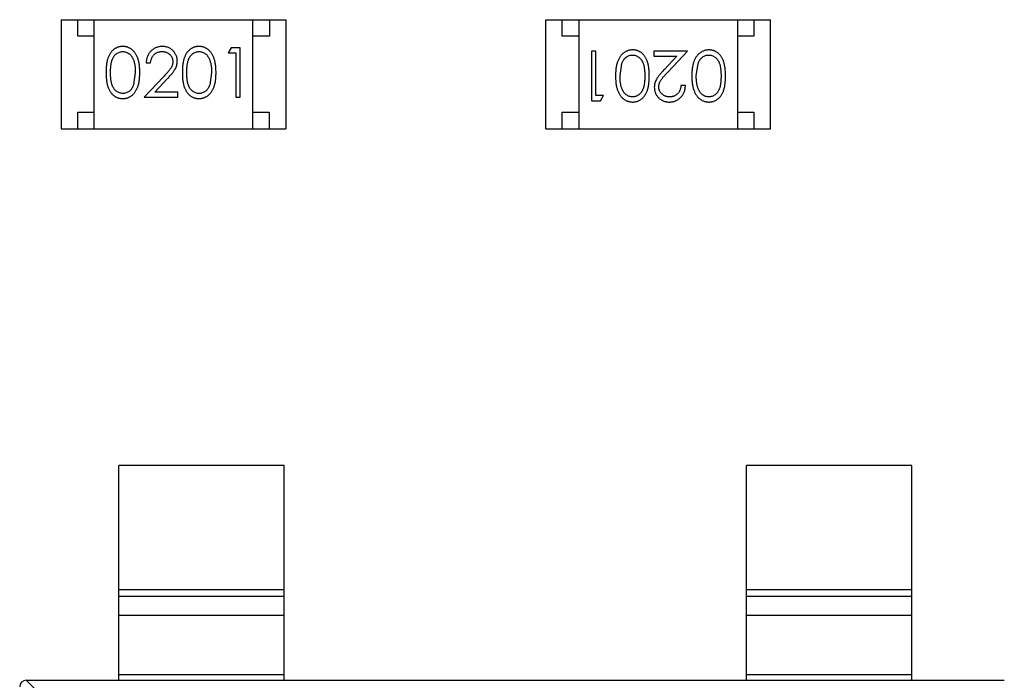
# Model space of a CAD drawing. Header units: inches. Extents: x -109 to 120, y -78 to 24.
# Tile 62 of 113: x 61.21 to 64.19, y -24.15 to -22.16. Entities that reach past the tile are written whole.
import ezdxf

# ---------------------------------------------------------------- set-up
doc = ezdxf.new("R2010")
doc.units = ezdxf.units.IN
doc.header["$LTSCALE"] = 1.21
doc.header["$MEASUREMENT"] = 0
doc.layers.add('X2_94A2_X0__-__X2_7F0E5149_X0_', color=7, linetype='CONTINUOUS')

msp = doc.modelspace()

# ---------------------------------------------------------------- linework, layer by layer
at = {"layer": 'X2_94A2_X0__-__X2_7F0E5149_X0_', "color": 6, "linetype": 'Continuous'}
for p, q in [((61.3372, -22.1558), (61.3371, -22.4858)), ((61.3372, -22.1558), (62.0172, -22.1558)), ((61.3872, -22.2058), (61.3872, -22.1558)), ((61.4371, -22.4858), (61.4372, -22.1558)), ((61.9171, -22.4858), (61.9172, -22.1558)), ((61.9672, -22.1558), (61.9672, -22.2058)), ((62.0172, -22.1558), (62.0171, -22.4858)), ((62.8038, -22.4857), (62.8038, -22.1557)), ((62.8038, -22.1557), (63.4838, -22.1558)), ((62.8538, -22.2057), (62.8538, -22.1557)), ((62.9038, -22.1557), (62.9038, -22.4857)), ((63.3838, -22.1558), (63.3838, -22.4858)), ((63.4338, -22.1558), (63.4338, -22.2058)), ((63.4838, -22.4858), (63.4838, -22.1558)), ((61.4372, -22.2058), (61.3872, -22.2058)), ((61.9672, -22.2058), (61.9172, -22.2058)), ((62.9038, -22.2057), (62.8538, -22.2057)), ((63.4338, -22.2058), (63.3838, -22.2058)), ((61.8512, -22.2406), (61.8424, -22.2559)), ((61.8424, -22.2559), (61.8655, -22.2559)), ((61.879, -22.2406), (61.8512, -22.2406)), ((61.8655, -22.2559), (61.8655, -22.3906)), ((61.8789, -22.3906), (61.879, -22.2406)), ((62.942, -22.251), (62.942, -22.401)), ((62.9555, -22.251), (62.942, -22.251)), ((62.9554, -22.3856), (62.9555, -22.251)), ((63.1304, -22.251), (63.1304, -22.2664)), ((63.2324, -22.251), (63.1304, -22.251)), ((63.1742, -22.3131), (63.2324, -22.251)), ((61.5943, -22.2867), (61.6078, -22.2867)), ((63.0285, -22.326), (63.0342, -22.2883)), ((63.1304, -22.2664), (63.2003, -22.2664)), ((63.2003, -22.2664), (63.1627, -22.3065)), ((63.2593, -22.326), (63.265, -22.2883)), ((61.5616, -22.3155), (61.556, -22.3532)), ((61.7924, -22.3156), (61.7867, -22.3533)), ((61.6467, -22.3285), (61.5886, -22.3905)), ((61.6207, -22.3752), (61.6582, -22.3351)), ((61.6905, -22.3752), (61.6207, -22.3752)), ((61.6905, -22.3905), (61.6905, -22.3752)), ((63.2266, -22.3549), (63.2131, -22.3549)), ((61.5886, -22.3905), (61.6905, -22.3905)), ((61.8655, -22.3906), (61.8789, -22.3906)), ((62.942, -22.401), (62.9697, -22.401)), ((62.9785, -22.3856), (62.9554, -22.3856)), ((62.9697, -22.401), (62.9785, -22.3856)), ((61.3871, -22.4858), (61.3871, -22.4358)), ((61.3871, -22.4358), (61.4371, -22.4358)), ((61.9171, -22.4358), (61.9671, -22.4358)), ((61.9671, -22.4358), (61.9671, -22.4858)), ((62.8538, -22.4857), (62.8538, -22.4357)), ((62.8538, -22.4357), (62.9038, -22.4357)), ((63.3838, -22.4358), (63.4338, -22.4358)), ((63.4338, -22.4358), (63.4338, -22.4858)), ((61.3371, -22.4858), (62.0171, -22.4858)), ((62.8038, -22.4857), (63.4838, -22.4858)), ((61.5116, -24.1546), (61.5117, -23.5046)), ((62.0117, -23.5047), (61.5117, -23.5046)), ((62.0116, -24.1547), (62.0117, -23.5047)), ((63.4116, -24.1548), (63.4117, -23.5048)), ((63.9117, -23.5048), (63.4117, -23.5048)), ((63.9116, -24.1548), (63.9117, -23.5048)), ((62.0116, -23.8808), (61.5116, -23.8808)), ((63.9116, -23.8809), (63.4116, -23.8809)), ((61.5116, -23.9006), (62.0116, -23.9006)), ((63.4116, -23.9007), (63.9116, -23.9007)), ((62.0116, -23.9586), (61.5116, -23.9586)), ((63.9116, -23.9588), (63.4116, -23.9587)), ((61.5116, -24.1369), (62.0116, -24.1369)), ((63.4116, -24.137), (63.9116, -24.137)), ((61.2313, -24.1546), (61.3227, -24.246)), ((61.2316, -24.1546), (64.1916, -24.1548))]:
    msp.add_line(p, q, dxfattribs=at)
msp.add_arc((61.2316, -24.1746), 0.02, 89.9964, 179.9964, dxfattribs=at)
for points, knots in [([(61.5233, -22.2367), (61.5222, -22.2367), (61.5198, -22.2367), (61.5164, -22.2372), (61.513, -22.2378), (61.5097, -22.2388), (61.5065, -22.2399), (61.5034, -22.2414), (61.5003, -22.2431), (61.4974, -22.245), (61.4946, -22.2473), (61.4919, -22.2497), (61.4895, -22.2524), (61.4871, -22.2554), (61.485, -22.2586), (61.4829, -22.262), (61.4811, -22.2657), (61.4795, -22.2697), (61.478, -22.274), (61.4767, -22.2787), (61.4756, -22.2838), (61.4747, -22.2894), (61.474, -22.2953), (61.4735, -22.3017), (61.4732, -22.3085), (61.4732, -22.3132), (61.4732, -22.3156)], [0, 0, 0, 0, 0.033742, 0.066533, 0.099153, 0.13154, 0.164087, 0.196563, 0.229707, 0.263315, 0.297504, 0.331686, 0.366482, 0.4021, 0.438958, 0.476748, 0.515985, 0.556589, 0.599519, 0.645765, 0.695487, 0.748721, 0.805687, 0.866754, 0.931405, 1, 1, 1, 1]), ([(61.4866, -22.3155), (61.4867, -22.3135), (61.4867, -22.3096), (61.4869, -22.304), (61.4873, -22.2987), (61.4878, -22.2938), (61.4884, -22.2892), (61.4892, -22.2851), (61.4901, -22.2813), (61.4912, -22.2779), (61.4925, -22.2748), (61.4938, -22.2719), (61.4953, -22.2692), (61.4969, -22.2667), (61.4987, -22.2644), (61.5006, -22.2622), (61.5026, -22.2603), (61.5055, -22.2581), (61.5092, -22.2557), (61.5139, -22.2536), (61.5188, -22.2523), (61.5221, -22.2522), (61.5238, -22.2521)], [0, 0, 0, 0, 0.073302, 0.142286, 0.206253, 0.266017, 0.321612, 0.372532, 0.419497, 0.462398, 0.502825, 0.541489, 0.579034, 0.615143, 0.650298, 0.684912, 0.718701, 0.752189, 0.817245, 0.879117, 0.939613, 1, 1, 1, 1]), ([(61.5751, -22.3156), (61.5751, -22.3133), (61.575, -22.3088), (61.5747, -22.3022), (61.5742, -22.296), (61.5735, -22.2902), (61.5725, -22.2847), (61.5713, -22.2796), (61.5699, -22.2748), (61.5683, -22.2704), (61.5665, -22.2663), (61.5646, -22.2625), (61.5625, -22.2589), (61.5603, -22.2556), (61.5578, -22.2526), (61.5553, -22.2498), (61.5525, -22.2473), (61.5497, -22.2451), (61.5467, -22.2431), (61.5436, -22.2414), (61.5404, -22.2399), (61.5372, -22.2388), (61.5338, -22.2378), (61.5304, -22.2372), (61.5269, -22.2368), (61.5245, -22.2367), (61.5233, -22.2367)], [0, 0, 0, 0, 0.065278, 0.127205, 0.186168, 0.241675, 0.294115, 0.343609, 0.390387, 0.434463, 0.476646, 0.517002, 0.555936, 0.593716, 0.630057, 0.665601, 0.700745, 0.734917, 0.768681, 0.802087, 0.834849, 0.867433, 0.900138, 0.932806, 0.966212, 1, 1, 1, 1]), ([(61.5238, -22.2521), (61.5254, -22.2522), (61.5287, -22.2523), (61.5336, -22.2536), (61.5382, -22.2557), (61.542, -22.2581), (61.5448, -22.2603), (61.5469, -22.2624), (61.5488, -22.2646), (61.5506, -22.2671), (61.5523, -22.2698), (61.5539, -22.2727), (61.5553, -22.2759), (61.5567, -22.2793), (61.5578, -22.283), (61.5589, -22.2869), (61.5597, -22.2911), (61.5604, -22.2955), (61.5609, -22.3001), (61.5614, -22.305), (61.5616, -22.3102), (61.5616, -22.3137), (61.5616, -22.3155)], [0, 0, 0, 0, 0.059689, 0.119507, 0.181075, 0.246162, 0.279894, 0.314468, 0.350403, 0.387474, 0.426147, 0.466624, 0.508745, 0.553328, 0.600058, 0.649177, 0.700552, 0.754894, 0.811825, 0.871514, 0.934319, 1, 1, 1, 1]), ([(61.6433, -22.2367), (61.6416, -22.2367), (61.6383, -22.2368), (61.6335, -22.2375), (61.6288, -22.2386), (61.6244, -22.2401), (61.6202, -22.2421), (61.6162, -22.2445), (61.6123, -22.2474), (61.6088, -22.2507), (61.6055, -22.2543), (61.6027, -22.2582), (61.6002, -22.2624), (61.5982, -22.2668), (61.5966, -22.2714), (61.5954, -22.2763), (61.5946, -22.2814), (61.5944, -22.2849), (61.5943, -22.2867)], [0, 0, 0, 0, 0.06445, 0.126725, 0.187421, 0.247417, 0.306749, 0.366595, 0.427749, 0.490235, 0.553031, 0.614805, 0.676505, 0.738096, 0.801021, 0.864897, 0.931209, 1, 1, 1, 1]), ([(61.6078, -22.2867), (61.6079, -22.2854), (61.6082, -22.2828), (61.6089, -22.279), (61.6099, -22.2754), (61.6111, -22.2721), (61.6126, -22.269), (61.6144, -22.2662), (61.6163, -22.2635), (61.6186, -22.2611), (61.6211, -22.259), (61.6237, -22.2571), (61.6265, -22.2556), (61.6294, -22.2543), (61.6325, -22.2533), (61.6357, -22.2526), (61.6391, -22.2522), (61.6414, -22.2521), (61.6426, -22.2521)], [0, 0, 0, 0, 0.073648, 0.143686, 0.210962, 0.275557, 0.338064, 0.399311, 0.4594, 0.51934, 0.579024, 0.637809, 0.695959, 0.754122, 0.813113, 0.873453, 0.935561, 1, 1, 1, 1]), ([(61.6426, -22.2521), (61.6437, -22.2521), (61.6459, -22.2522), (61.6491, -22.2526), (61.6522, -22.2533), (61.6552, -22.2543), (61.658, -22.2555), (61.6607, -22.2571), (61.6633, -22.2589), (61.6657, -22.261), (61.6679, -22.2633), (61.6698, -22.2657), (61.6715, -22.2682), (61.6728, -22.2709), (61.6738, -22.2736), (61.6746, -22.2765), (61.675, -22.2795), (61.6751, -22.2815), (61.6751, -22.2825)], [0, 0, 0, 0, 0.068027, 0.133505, 0.19695, 0.26027, 0.322741, 0.384982, 0.448465, 0.513424, 0.578224, 0.640011, 0.700094, 0.760067, 0.819012, 0.877878, 0.938035, 1, 1, 1, 1]), ([(61.6886, -22.2813), (61.6885, -22.2798), (61.6884, -22.2769), (61.6879, -22.2726), (61.6869, -22.2684), (61.6855, -22.2644), (61.6837, -22.2606), (61.6816, -22.2569), (61.679, -22.2533), (61.6761, -22.2499), (61.6729, -22.2468), (61.6693, -22.2441), (61.6656, -22.2418), (61.6616, -22.2399), (61.6573, -22.2385), (61.6529, -22.2375), (61.6481, -22.2368), (61.6449, -22.2367), (61.6433, -22.2367)], [0, 0, 0, 0, 0.06271, 0.123347, 0.183401, 0.242828, 0.302097, 0.36242, 0.423725, 0.487032, 0.550491, 0.612709, 0.674265, 0.73617, 0.799211, 0.863483, 0.930525, 1, 1, 1, 1]), ([(61.7541, -22.2367), (61.7529, -22.2367), (61.7506, -22.2368), (61.7471, -22.2372), (61.7438, -22.2378), (61.7405, -22.2388), (61.7373, -22.2399), (61.7341, -22.2414), (61.7311, -22.2431), (61.7282, -22.2451), (61.7254, -22.2473), (61.7227, -22.2497), (61.7202, -22.2524), (61.7179, -22.2554), (61.7158, -22.2586), (61.7137, -22.262), (61.7119, -22.2658), (61.7102, -22.2697), (61.7087, -22.274), (61.7075, -22.2787), (61.7063, -22.2838), (61.7055, -22.2894), (61.7048, -22.2953), (61.7043, -22.3017), (61.704, -22.3085), (61.704, -22.3132), (61.704, -22.3156)], [0, 0, 0, 0, 0.033742, 0.066533, 0.099153, 0.13154, 0.164087, 0.196563, 0.229707, 0.263315, 0.297504, 0.331686, 0.366482, 0.4021, 0.438958, 0.476748, 0.515985, 0.556589, 0.599519, 0.645765, 0.695487, 0.748721, 0.805687, 0.866754, 0.931405, 1, 1, 1, 1]), ([(61.7174, -22.3155), (61.7174, -22.3135), (61.7174, -22.3096), (61.7177, -22.304), (61.718, -22.2987), (61.7186, -22.2938), (61.7191, -22.2893), (61.72, -22.2851), (61.7209, -22.2814), (61.722, -22.2779), (61.7232, -22.2748), (61.7246, -22.2719), (61.7261, -22.2692), (61.7277, -22.2667), (61.7295, -22.2644), (61.7313, -22.2623), (61.7334, -22.2603), (61.7362, -22.2581), (61.74, -22.2557), (61.7447, -22.2536), (61.7496, -22.2523), (61.7529, -22.2522), (61.7546, -22.2521)], [0, 0, 0, 0, 0.073302, 0.142286, 0.206253, 0.266017, 0.321612, 0.372532, 0.419497, 0.462398, 0.502825, 0.541489, 0.579034, 0.615143, 0.650298, 0.684912, 0.718701, 0.752189, 0.817245, 0.879117, 0.939613, 1, 1, 1, 1]), ([(61.8059, -22.3156), (61.8058, -22.3133), (61.8058, -22.3088), (61.8055, -22.3023), (61.805, -22.296), (61.8042, -22.2902), (61.8033, -22.2847), (61.8021, -22.2796), (61.8007, -22.2749), (61.7991, -22.2704), (61.7973, -22.2663), (61.7954, -22.2625), (61.7933, -22.259), (61.791, -22.2556), (61.7886, -22.2526), (61.786, -22.2498), (61.7833, -22.2473), (61.7804, -22.2451), (61.7775, -22.2431), (61.7744, -22.2414), (61.7712, -22.2399), (61.7679, -22.2388), (61.7646, -22.2378), (61.7612, -22.2372), (61.7577, -22.2368), (61.7553, -22.2367), (61.7541, -22.2367)], [0, 0, 0, 0, 0.065278, 0.127205, 0.186168, 0.241675, 0.294115, 0.343609, 0.390387, 0.434463, 0.476646, 0.517002, 0.555936, 0.593716, 0.630057, 0.665601, 0.700745, 0.734917, 0.768681, 0.802087, 0.834849, 0.867433, 0.900138, 0.932806, 0.966212, 1, 1, 1, 1]), ([(61.7546, -22.2521), (61.7562, -22.2522), (61.7595, -22.2523), (61.7643, -22.2536), (61.769, -22.2557), (61.7727, -22.2581), (61.7756, -22.2604), (61.7777, -22.2624), (61.7796, -22.2646), (61.7814, -22.2671), (61.7831, -22.2698), (61.7847, -22.2727), (61.7861, -22.2759), (61.7874, -22.2793), (61.7886, -22.283), (61.7897, -22.2869), (61.7905, -22.2911), (61.7912, -22.2955), (61.7917, -22.3002), (61.7922, -22.3051), (61.7923, -22.3102), (61.7924, -22.3137), (61.7924, -22.3156)], [0, 0, 0, 0, 0.059689, 0.119507, 0.181075, 0.246162, 0.279894, 0.314468, 0.350403, 0.387474, 0.426147, 0.466624, 0.508745, 0.553328, 0.600058, 0.649177, 0.700552, 0.754894, 0.811825, 0.871514, 0.934319, 1, 1, 1, 1]), ([(63.0668, -22.2472), (63.0656, -22.2472), (63.0633, -22.2472), (63.0598, -22.2477), (63.0563, -22.2483), (63.053, -22.2493), (63.0497, -22.2505), (63.0465, -22.2519), (63.0434, -22.2537), (63.0404, -22.2557), (63.0375, -22.2579), (63.0348, -22.2604), (63.0322, -22.2632), (63.0298, -22.2663), (63.0275, -22.2696), (63.0255, -22.2731), (63.0235, -22.2769), (63.0218, -22.281), (63.0201, -22.2854), (63.0188, -22.2901), (63.0176, -22.2952), (63.0167, -22.3007), (63.016, -22.3065), (63.0154, -22.3127), (63.0151, -22.3192), (63.0151, -22.3237), (63.0151, -22.326)], [0, 0, 0, 0, 0.033824, 0.067298, 0.10028, 0.133019, 0.165736, 0.198792, 0.232372, 0.266409, 0.301016, 0.336196, 0.371972, 0.408574, 0.446394, 0.485225, 0.525372, 0.567224, 0.611081, 0.65775, 0.70702, 0.759235, 0.814484, 0.873227, 0.934937, 1, 1, 1, 1]), ([(63.117, -22.326), (63.117, -22.3236), (63.1169, -22.3189), (63.1166, -22.3122), (63.1161, -22.3058), (63.1154, -22.2999), (63.1145, -22.2943), (63.1135, -22.2892), (63.1121, -22.2845), (63.1106, -22.2801), (63.1089, -22.2761), (63.1071, -22.2724), (63.1051, -22.269), (63.1029, -22.2658), (63.1006, -22.2628), (63.0981, -22.26), (63.0955, -22.2576), (63.0927, -22.2554), (63.0897, -22.2535), (63.0867, -22.2518), (63.0836, -22.2503), (63.0804, -22.2492), (63.0772, -22.2483), (63.0738, -22.2476), (63.0704, -22.2472), (63.068, -22.2472), (63.0668, -22.2472)], [0, 0, 0, 0, 0.068113, 0.132564, 0.193427, 0.250218, 0.303569, 0.353576, 0.400235, 0.443586, 0.484619, 0.524292, 0.56238, 0.599049, 0.63494, 0.669782, 0.704009, 0.737842, 0.771098, 0.803896, 0.836415, 0.868639, 0.900715, 0.933378, 0.966213, 1, 1, 1, 1]), ([(63.2976, -22.2472), (63.2964, -22.2472), (63.294, -22.2472), (63.2905, -22.2477), (63.2871, -22.2483), (63.2837, -22.2493), (63.2805, -22.2505), (63.2773, -22.2519), (63.2742, -22.2537), (63.2712, -22.2557), (63.2683, -22.2579), (63.2656, -22.2605), (63.263, -22.2632), (63.2606, -22.2663), (63.2583, -22.2696), (63.2562, -22.2731), (63.2543, -22.2769), (63.2525, -22.281), (63.2509, -22.2854), (63.2496, -22.2902), (63.2484, -22.2952), (63.2474, -22.3007), (63.2468, -22.3065), (63.2462, -22.3127), (63.2459, -22.3192), (63.2459, -22.3237), (63.2458, -22.326)], [0, 0, 0, 0, 0.033824, 0.067298, 0.10028, 0.133019, 0.165736, 0.198792, 0.232372, 0.266409, 0.301016, 0.336196, 0.371972, 0.408574, 0.446394, 0.485225, 0.525372, 0.567224, 0.611081, 0.65775, 0.70702, 0.759235, 0.814484, 0.873227, 0.934937, 1, 1, 1, 1]), ([(63.3478, -22.326), (63.3477, -22.3236), (63.3477, -22.319), (63.3474, -22.3122), (63.3469, -22.3058), (63.3462, -22.2999), (63.3453, -22.2944), (63.3442, -22.2892), (63.3429, -22.2845), (63.3414, -22.2802), (63.3397, -22.2762), (63.3378, -22.2724), (63.3358, -22.269), (63.3337, -22.2658), (63.3314, -22.2628), (63.3289, -22.2601), (63.3262, -22.2576), (63.3234, -22.2554), (63.3205, -22.2535), (63.3175, -22.2518), (63.3144, -22.2504), (63.3112, -22.2492), (63.3079, -22.2483), (63.3046, -22.2477), (63.3011, -22.2473), (63.2988, -22.2472), (63.2976, -22.2472)], [0, 0, 0, 0, 0.068113, 0.132564, 0.193427, 0.250218, 0.303569, 0.353576, 0.400235, 0.443586, 0.484619, 0.524292, 0.56238, 0.599049, 0.63494, 0.669782, 0.704009, 0.737842, 0.771098, 0.803896, 0.836415, 0.868639, 0.900715, 0.933378, 0.966213, 1, 1, 1, 1]), ([(61.6751, -22.2825), (61.675, -22.2841), (61.6749, -22.2874), (61.6739, -22.2921), (61.6722, -22.2968), (61.6702, -22.3006), (61.6682, -22.3037), (61.6663, -22.3064), (61.6639, -22.3093), (61.6613, -22.3126), (61.6582, -22.3162), (61.6547, -22.32), (61.6509, -22.3241), (61.6482, -22.327), (61.6467, -22.3285)], [0, 0, 0, 0, 0.088014, 0.174976, 0.2638, 0.355443, 0.406413, 0.465519, 0.533076, 0.609353, 0.693899, 0.787171, 0.889197, 1, 1, 1, 1]), ([(61.6582, -22.3351), (61.6597, -22.3336), (61.6624, -22.3306), (61.6664, -22.3262), (61.6699, -22.3221), (61.6731, -22.3182), (61.676, -22.3146), (61.6784, -22.3112), (61.6806, -22.3081), (61.6829, -22.3042), (61.6852, -22.2995), (61.6871, -22.2936), (61.6884, -22.2875), (61.6885, -22.2834), (61.6886, -22.2813)], [0, 0, 0, 0, 0.09953, 0.192079, 0.277712, 0.357454, 0.429648, 0.495771, 0.555538, 0.608657, 0.707578, 0.804328, 0.901298, 1, 1, 1, 1]), ([(63.0342, -22.2883), (63.0346, -22.2873), (63.0354, -22.2852), (63.0367, -22.2823), (63.0381, -22.2796), (63.0397, -22.277), (63.0415, -22.2747), (63.0433, -22.2726), (63.0454, -22.2707), (63.0482, -22.2684), (63.0519, -22.2661), (63.0566, -22.2641), (63.0614, -22.2628), (63.0647, -22.2626), (63.0664, -22.2626)], [0, 0, 0, 0, 0.075949, 0.148549, 0.218996, 0.286119, 0.351826, 0.416074, 0.478265, 0.540325, 0.660405, 0.774606, 0.887187, 1, 1, 1, 1]), ([(63.0664, -22.2626), (63.068, -22.2626), (63.0713, -22.2628), (63.0762, -22.2641), (63.081, -22.2662), (63.0847, -22.2686), (63.0876, -22.2709), (63.0896, -22.2728), (63.0915, -22.2749), (63.0933, -22.2773), (63.0949, -22.2798), (63.0964, -22.2825), (63.0977, -22.2854), (63.099, -22.2885), (63.1001, -22.2919), (63.101, -22.2957), (63.1018, -22.2998), (63.1024, -22.3043), (63.1029, -22.3092), (63.1032, -22.3145), (63.1035, -22.3201), (63.1035, -22.324), (63.1035, -22.326)], [0, 0, 0, 0, 0.060034, 0.120278, 0.182348, 0.247919, 0.281641, 0.315701, 0.350322, 0.385703, 0.421819, 0.459196, 0.497866, 0.538301, 0.58121, 0.628183, 0.679403, 0.734699, 0.794074, 0.858416, 0.927049, 1, 1, 1, 1]), ([(63.265, -22.2883), (63.2654, -22.2873), (63.2661, -22.2852), (63.2675, -22.2823), (63.2689, -22.2796), (63.2705, -22.2771), (63.2723, -22.2747), (63.2741, -22.2726), (63.2761, -22.2707), (63.2789, -22.2685), (63.2826, -22.2661), (63.2873, -22.2641), (63.2922, -22.2628), (63.2955, -22.2626), (63.2972, -22.2626)], [0, 0, 0, 0, 0.075949, 0.148549, 0.218996, 0.286119, 0.351826, 0.416074, 0.478265, 0.540325, 0.660405, 0.774606, 0.887187, 1, 1, 1, 1]), ([(63.2972, -22.2626), (63.2988, -22.2627), (63.3021, -22.2628), (63.307, -22.2641), (63.3117, -22.2662), (63.3155, -22.2686), (63.3183, -22.2709), (63.3204, -22.2728), (63.3223, -22.275), (63.3241, -22.2773), (63.3257, -22.2798), (63.3272, -22.2825), (63.3285, -22.2854), (63.3298, -22.2885), (63.3308, -22.2919), (63.3318, -22.2957), (63.3325, -22.2998), (63.3332, -22.3043), (63.3337, -22.3092), (63.334, -22.3145), (63.3343, -22.3202), (63.3343, -22.324), (63.3343, -22.326)], [0, 0, 0, 0, 0.060034, 0.120278, 0.182348, 0.247919, 0.281641, 0.315701, 0.350322, 0.385703, 0.421819, 0.459196, 0.497866, 0.538301, 0.58121, 0.628183, 0.679403, 0.734699, 0.794074, 0.858416, 0.927049, 1, 1, 1, 1]), ([(61.4732, -22.3156), (61.4732, -22.318), (61.4732, -22.3226), (61.4735, -22.3294), (61.474, -22.3357), (61.4748, -22.3417), (61.4757, -22.3472), (61.4767, -22.3524), (61.478, -22.3571), (61.4795, -22.3614), (61.4812, -22.3654), (61.4831, -22.3691), (61.4851, -22.3726), (61.4873, -22.3758), (61.4896, -22.3788), (61.4921, -22.3815), (61.4947, -22.3839), (61.4975, -22.3861), (61.5004, -22.3881), (61.5034, -22.3898), (61.5065, -22.3912), (61.5097, -22.3923), (61.513, -22.3933), (61.5164, -22.3939), (61.5198, -22.3943), (61.5221, -22.3944), (61.5233, -22.3944)], [0, 0, 0, 0, 0.068113, 0.132564, 0.193427, 0.250218, 0.303569, 0.353576, 0.400235, 0.443586, 0.484619, 0.524292, 0.56238, 0.599049, 0.63494, 0.669782, 0.704009, 0.737842, 0.771098, 0.803896, 0.836415, 0.868639, 0.900715, 0.933378, 0.966213, 1, 1, 1, 1]), ([(61.5238, -22.379), (61.5221, -22.3789), (61.5188, -22.3787), (61.514, -22.3774), (61.5092, -22.3754), (61.5055, -22.373), (61.5026, -22.3707), (61.5005, -22.3688), (61.4987, -22.3666), (61.4969, -22.3643), (61.4952, -22.3618), (61.4938, -22.3591), (61.4924, -22.3562), (61.4912, -22.3531), (61.4901, -22.3497), (61.4892, -22.3459), (61.4884, -22.3417), (61.4877, -22.3372), (61.4873, -22.3323), (61.4869, -22.3271), (61.4867, -22.3214), (61.4867, -22.3175), (61.4866, -22.3155)], [0, 0, 0, 0, 0.060034, 0.120278, 0.182348, 0.247919, 0.281641, 0.315701, 0.350322, 0.385703, 0.421819, 0.459196, 0.497866, 0.538301, 0.58121, 0.628183, 0.679403, 0.734699, 0.794074, 0.858416, 0.927049, 1, 1, 1, 1]), ([(61.5233, -22.3944), (61.5245, -22.3944), (61.5269, -22.3943), (61.5304, -22.3939), (61.5338, -22.3932), (61.5372, -22.3923), (61.5405, -22.3911), (61.5437, -22.3896), (61.5467, -22.3879), (61.5498, -22.3859), (61.5526, -22.3837), (61.5554, -22.3811), (61.558, -22.3784), (61.5604, -22.3753), (61.5626, -22.372), (61.5647, -22.3684), (61.5666, -22.3646), (61.5684, -22.3606), (61.57, -22.3562), (61.5713, -22.3514), (61.5725, -22.3463), (61.5735, -22.3409), (61.5742, -22.3351), (61.5747, -22.3289), (61.575, -22.3224), (61.5751, -22.3179), (61.5751, -22.3156)], [0, 0, 0, 0, 0.033824, 0.067298, 0.10028, 0.133019, 0.165736, 0.198792, 0.232372, 0.266409, 0.301016, 0.336196, 0.371972, 0.408574, 0.446394, 0.485225, 0.525372, 0.567224, 0.611081, 0.65775, 0.70702, 0.759235, 0.814484, 0.873227, 0.934937, 1, 1, 1, 1]), ([(61.704, -22.3156), (61.704, -22.318), (61.704, -22.3226), (61.7043, -22.3294), (61.7048, -22.3358), (61.7055, -22.3417), (61.7064, -22.3472), (61.7075, -22.3524), (61.7088, -22.3571), (61.7103, -22.3614), (61.712, -22.3654), (61.7139, -22.3692), (61.7159, -22.3726), (61.7181, -22.3758), (61.7204, -22.3788), (61.7228, -22.3815), (61.7255, -22.384), (61.7283, -22.3862), (61.7312, -22.3881), (61.7342, -22.3898), (61.7373, -22.3912), (61.7405, -22.3924), (61.7438, -22.3933), (61.7471, -22.3939), (61.7506, -22.3943), (61.7529, -22.3944), (61.7541, -22.3944)], [0, 0, 0, 0, 0.068113, 0.132564, 0.193427, 0.250218, 0.303569, 0.353576, 0.400235, 0.443586, 0.484619, 0.524292, 0.56238, 0.599049, 0.63494, 0.669782, 0.704009, 0.737842, 0.771098, 0.803896, 0.836415, 0.868639, 0.900715, 0.933378, 0.966213, 1, 1, 1, 1]), ([(61.7546, -22.379), (61.7529, -22.3789), (61.7496, -22.3788), (61.7447, -22.3775), (61.74, -22.3754), (61.7362, -22.373), (61.7334, -22.3707), (61.7313, -22.3688), (61.7294, -22.3666), (61.7276, -22.3643), (61.726, -22.3618), (61.7246, -22.3591), (61.7232, -22.3562), (61.722, -22.3531), (61.7209, -22.3497), (61.7199, -22.3459), (61.7192, -22.3418), (61.7185, -22.3373), (61.718, -22.3324), (61.7177, -22.3271), (61.7174, -22.3214), (61.7174, -22.3176), (61.7174, -22.3155)], [0, 0, 0, 0, 0.060034, 0.120278, 0.182348, 0.247919, 0.281641, 0.315701, 0.350322, 0.385703, 0.421819, 0.459196, 0.497866, 0.538301, 0.58121, 0.628183, 0.679403, 0.734699, 0.794074, 0.858416, 0.927049, 1, 1, 1, 1]), ([(61.7541, -22.3944), (61.7553, -22.3944), (61.7577, -22.3943), (61.7612, -22.3939), (61.7646, -22.3932), (61.768, -22.3923), (61.7712, -22.3911), (61.7744, -22.3897), (61.7775, -22.3879), (61.7805, -22.3859), (61.7834, -22.3837), (61.7861, -22.3811), (61.7887, -22.3784), (61.7912, -22.3753), (61.7934, -22.372), (61.7955, -22.3684), (61.7974, -22.3646), (61.7992, -22.3606), (61.8008, -22.3562), (61.8021, -22.3514), (61.8033, -22.3463), (61.8043, -22.3409), (61.805, -22.3351), (61.8055, -22.3289), (61.8058, -22.3224), (61.8058, -22.3179), (61.8059, -22.3156)], [0, 0, 0, 0, 0.033824, 0.067298, 0.10028, 0.133019, 0.165736, 0.198792, 0.232372, 0.266409, 0.301016, 0.336196, 0.371972, 0.408574, 0.446394, 0.485225, 0.525372, 0.567224, 0.611081, 0.65775, 0.70702, 0.759235, 0.814484, 0.873227, 0.934937, 1, 1, 1, 1]), ([(63.1627, -22.3065), (63.1613, -22.308), (63.1585, -22.311), (63.1546, -22.3153), (63.151, -22.3195), (63.1478, -22.3233), (63.145, -22.327), (63.1425, -22.3304), (63.1404, -22.3335), (63.1381, -22.3373), (63.1357, -22.3421), (63.1338, -22.348), (63.1326, -22.3541), (63.1324, -22.3582), (63.1324, -22.3603)], [0, 0, 0, 0, 0.09953, 0.192079, 0.277712, 0.357454, 0.429648, 0.495771, 0.555538, 0.608657, 0.707578, 0.804328, 0.901298, 1, 1, 1, 1]), ([(63.1458, -22.3591), (63.1459, -22.3575), (63.146, -22.3542), (63.1471, -22.3494), (63.1488, -22.3448), (63.1507, -22.341), (63.1528, -22.3379), (63.1547, -22.3352), (63.157, -22.3322), (63.1597, -22.329), (63.1628, -22.3254), (63.1662, -22.3216), (63.1701, -22.3174), (63.1728, -22.3146), (63.1742, -22.3131)], [0, 0, 0, 0, 0.088014, 0.174976, 0.2638, 0.355443, 0.406413, 0.465519, 0.533076, 0.609353, 0.693899, 0.787171, 0.889197, 1, 1, 1, 1]), ([(63.0151, -22.326), (63.0151, -22.3283), (63.0151, -22.3328), (63.0154, -22.3393), (63.016, -22.3455), (63.0167, -22.3514), (63.0177, -22.3569), (63.0188, -22.362), (63.0202, -22.3667), (63.0218, -22.3711), (63.0237, -22.3752), (63.0256, -22.3791), (63.0277, -22.3826), (63.0299, -22.3859), (63.0323, -22.389), (63.0349, -22.3917), (63.0376, -22.3943), (63.0405, -22.3965), (63.0435, -22.3985), (63.0466, -22.4002), (63.0497, -22.4016), (63.053, -22.4028), (63.0563, -22.4037), (63.0598, -22.4044), (63.0633, -22.4048), (63.0656, -22.4049), (63.0668, -22.4049)], [0, 0, 0, 0, 0.065278, 0.127205, 0.186168, 0.241675, 0.294115, 0.343609, 0.390387, 0.434463, 0.476646, 0.517002, 0.555936, 0.593716, 0.630057, 0.665601, 0.700745, 0.734917, 0.768681, 0.802087, 0.834849, 0.867433, 0.900138, 0.932806, 0.966212, 1, 1, 1, 1]), ([(63.0664, -22.3895), (63.0647, -22.3894), (63.0615, -22.3892), (63.0566, -22.388), (63.0519, -22.3858), (63.0482, -22.3835), (63.0453, -22.3812), (63.0433, -22.3792), (63.0413, -22.377), (63.0395, -22.3745), (63.0378, -22.3718), (63.0363, -22.3688), (63.0348, -22.3657), (63.0335, -22.3623), (63.0324, -22.3586), (63.0313, -22.3547), (63.0305, -22.3505), (63.0297, -22.3461), (63.0292, -22.3414), (63.0288, -22.3365), (63.0286, -22.3314), (63.0285, -22.3278), (63.0285, -22.326)], [0, 0, 0, 0, 0.059689, 0.119507, 0.181075, 0.246162, 0.279894, 0.314468, 0.350403, 0.387474, 0.426147, 0.466624, 0.508745, 0.553328, 0.600058, 0.649177, 0.700552, 0.754894, 0.811825, 0.871514, 0.934319, 1, 1, 1, 1]), ([(63.1035, -22.326), (63.1035, -22.328), (63.1035, -22.332), (63.1032, -22.3376), (63.1029, -22.3429), (63.1024, -22.3478), (63.1018, -22.3523), (63.101, -22.3565), (63.1, -22.3602), (63.099, -22.3636), (63.0977, -22.3667), (63.0964, -22.3696), (63.0949, -22.3723), (63.0932, -22.3749), (63.0915, -22.3772), (63.0896, -22.3793), (63.0876, -22.3813), (63.0847, -22.3835), (63.081, -22.3859), (63.0763, -22.388), (63.0714, -22.3892), (63.068, -22.3894), (63.0664, -22.3895)], [0, 0, 0, 0, 0.073302, 0.142286, 0.206253, 0.266017, 0.321612, 0.372532, 0.419497, 0.462398, 0.502825, 0.541489, 0.579034, 0.615143, 0.650298, 0.684912, 0.718701, 0.752189, 0.817245, 0.879117, 0.939613, 1, 1, 1, 1]), ([(63.0668, -22.4049), (63.068, -22.4049), (63.0703, -22.4048), (63.0738, -22.4044), (63.0772, -22.4038), (63.0805, -22.4028), (63.0837, -22.4017), (63.0868, -22.4002), (63.0898, -22.3985), (63.0928, -22.3965), (63.0956, -22.3943), (63.0983, -22.3919), (63.1007, -22.3891), (63.103, -22.3862), (63.1052, -22.383), (63.1072, -22.3795), (63.109, -22.3758), (63.1107, -22.3719), (63.1122, -22.3676), (63.1135, -22.3629), (63.1146, -22.3577), (63.1154, -22.3522), (63.1161, -22.3462), (63.1166, -22.3399), (63.1169, -22.333), (63.117, -22.3284), (63.117, -22.326)], [0, 0, 0, 0, 0.033742, 0.066533, 0.099153, 0.13154, 0.164087, 0.196563, 0.229707, 0.263315, 0.297504, 0.331686, 0.366482, 0.4021, 0.438958, 0.476748, 0.515985, 0.556589, 0.599519, 0.645765, 0.695487, 0.748721, 0.805687, 0.866754, 0.931405, 1, 1, 1, 1]), ([(63.2458, -22.326), (63.2459, -22.3283), (63.2459, -22.3328), (63.2462, -22.3393), (63.2467, -22.3455), (63.2475, -22.3514), (63.2484, -22.3569), (63.2496, -22.362), (63.251, -22.3667), (63.2526, -22.3712), (63.2544, -22.3752), (63.2563, -22.3791), (63.2585, -22.3826), (63.2607, -22.3859), (63.2631, -22.389), (63.2657, -22.3918), (63.2684, -22.3943), (63.2713, -22.3965), (63.2742, -22.3985), (63.2773, -22.4002), (63.2805, -22.4017), (63.2838, -22.4028), (63.2871, -22.4038), (63.2905, -22.4044), (63.294, -22.4048), (63.2964, -22.4049), (63.2976, -22.4049)], [0, 0, 0, 0, 0.065278, 0.127205, 0.186168, 0.241675, 0.294115, 0.343609, 0.390387, 0.434463, 0.476646, 0.517002, 0.555936, 0.593716, 0.630057, 0.665601, 0.700745, 0.734917, 0.768681, 0.802087, 0.834849, 0.867433, 0.900138, 0.932806, 0.966212, 1, 1, 1, 1]), ([(63.2971, -22.3895), (63.2955, -22.3894), (63.2922, -22.3892), (63.2874, -22.388), (63.2827, -22.3859), (63.279, -22.3835), (63.2761, -22.3812), (63.2741, -22.3792), (63.2721, -22.377), (63.2703, -22.3745), (63.2686, -22.3718), (63.2671, -22.3689), (63.2656, -22.3657), (63.2643, -22.3623), (63.2631, -22.3586), (63.262, -22.3547), (63.2612, -22.3505), (63.2605, -22.3461), (63.26, -22.3414), (63.2595, -22.3365), (63.2594, -22.3314), (63.2593, -22.3278), (63.2593, -22.326)], [0, 0, 0, 0, 0.059689, 0.119507, 0.181075, 0.246162, 0.279894, 0.314468, 0.350403, 0.387474, 0.426147, 0.466624, 0.508745, 0.553328, 0.600058, 0.649177, 0.700552, 0.754894, 0.811825, 0.871514, 0.934319, 1, 1, 1, 1]), ([(63.3343, -22.326), (63.3343, -22.3281), (63.3343, -22.332), (63.334, -22.3376), (63.3337, -22.3429), (63.3331, -22.3478), (63.3326, -22.3523), (63.3317, -22.3565), (63.3308, -22.3602), (63.3297, -22.3636), (63.3285, -22.3668), (63.3271, -22.3697), (63.3256, -22.3724), (63.324, -22.3749), (63.3222, -22.3772), (63.3204, -22.3793), (63.3183, -22.3813), (63.3155, -22.3835), (63.3117, -22.3859), (63.307, -22.388), (63.3021, -22.3892), (63.2988, -22.3894), (63.2971, -22.3895)], [0, 0, 0, 0, 0.073302, 0.142286, 0.206253, 0.266017, 0.321612, 0.372532, 0.419497, 0.462398, 0.502825, 0.541489, 0.579034, 0.615143, 0.650298, 0.684912, 0.718701, 0.752189, 0.817245, 0.879117, 0.939613, 1, 1, 1, 1]), ([(63.2976, -22.4049), (63.2988, -22.4049), (63.3011, -22.4048), (63.3046, -22.4044), (63.3079, -22.4038), (63.3112, -22.4028), (63.3144, -22.4017), (63.3176, -22.4002), (63.3206, -22.3985), (63.3235, -22.3965), (63.3264, -22.3943), (63.329, -22.3919), (63.3315, -22.3891), (63.3338, -22.3862), (63.336, -22.383), (63.338, -22.3795), (63.3398, -22.3758), (63.3415, -22.3719), (63.343, -22.3676), (63.3442, -22.3629), (63.3454, -22.3578), (63.3462, -22.3522), (63.3469, -22.3462), (63.3474, -22.3399), (63.3477, -22.3331), (63.3477, -22.3284), (63.3478, -22.326)], [0, 0, 0, 0, 0.033742, 0.066533, 0.099153, 0.13154, 0.164087, 0.196563, 0.229707, 0.263315, 0.297504, 0.331686, 0.366482, 0.4021, 0.438958, 0.476748, 0.515985, 0.556589, 0.599519, 0.645765, 0.695487, 0.748721, 0.805687, 0.866754, 0.931405, 1, 1, 1, 1]), ([(61.556, -22.3532), (61.5556, -22.3543), (61.5548, -22.3563), (61.5535, -22.3593), (61.552, -22.362), (61.5504, -22.3645), (61.5487, -22.3668), (61.5468, -22.369), (61.5448, -22.3709), (61.542, -22.3731), (61.5383, -22.3755), (61.5336, -22.3775), (61.5288, -22.3788), (61.5254, -22.3789), (61.5238, -22.379)], [0, 0, 0, 0, 0.075949, 0.148549, 0.218996, 0.286119, 0.351826, 0.416074, 0.478265, 0.540325, 0.660405, 0.774606, 0.887187, 1, 1, 1, 1]), ([(61.7867, -22.3533), (61.7863, -22.3543), (61.7856, -22.3564), (61.7843, -22.3593), (61.7828, -22.362), (61.7812, -22.3645), (61.7794, -22.3668), (61.7776, -22.369), (61.7756, -22.3709), (61.7728, -22.3731), (61.7691, -22.3755), (61.7644, -22.3775), (61.7595, -22.3788), (61.7562, -22.3789), (61.7546, -22.379)], [0, 0, 0, 0, 0.075949, 0.148549, 0.218996, 0.286119, 0.351826, 0.416074, 0.478265, 0.540325, 0.660405, 0.774606, 0.887187, 1, 1, 1, 1]), ([(63.1324, -22.3603), (63.1324, -22.3618), (63.1325, -22.3647), (63.1331, -22.369), (63.1341, -22.3731), (63.1354, -22.3772), (63.1372, -22.381), (63.1394, -22.3847), (63.1419, -22.3883), (63.1449, -22.3916), (63.1481, -22.3948), (63.1516, -22.3974), (63.1554, -22.3998), (63.1593, -22.4017), (63.1636, -22.4031), (63.1681, -22.4041), (63.1728, -22.4048), (63.176, -22.4048), (63.1777, -22.4049)], [0, 0, 0, 0, 0.06271, 0.123347, 0.183401, 0.242828, 0.302097, 0.36242, 0.423725, 0.487032, 0.550491, 0.612709, 0.674265, 0.73617, 0.799211, 0.863483, 0.930525, 1, 1, 1, 1]), ([(63.1784, -22.3895), (63.1772, -22.3895), (63.175, -22.3894), (63.1718, -22.389), (63.1687, -22.3883), (63.1657, -22.3873), (63.1629, -22.386), (63.1602, -22.3845), (63.1576, -22.3826), (63.1552, -22.3805), (63.153, -22.3783), (63.1511, -22.3758), (63.1495, -22.3733), (63.1481, -22.3707), (63.1471, -22.3679), (63.1464, -22.3651), (63.1459, -22.3621), (63.1459, -22.3601), (63.1458, -22.3591)], [0, 0, 0, 0, 0.068027, 0.133505, 0.19695, 0.26027, 0.322741, 0.384982, 0.448465, 0.513424, 0.578224, 0.640011, 0.700094, 0.760067, 0.819012, 0.877878, 0.938035, 1, 1, 1, 1]), ([(63.1777, -22.4049), (63.1794, -22.4048), (63.1826, -22.4048), (63.1875, -22.4041), (63.1921, -22.403), (63.1965, -22.4015), (63.2007, -22.3994), (63.2048, -22.397), (63.2086, -22.3942), (63.2121, -22.3909), (63.2154, -22.3873), (63.2183, -22.3834), (63.2207, -22.3792), (63.2227, -22.3748), (63.2244, -22.3702), (63.2255, -22.3653), (63.2263, -22.3602), (63.2265, -22.3567), (63.2266, -22.3549)], [0, 0, 0, 0, 0.06445, 0.126725, 0.187421, 0.247417, 0.306749, 0.366595, 0.427749, 0.490235, 0.553031, 0.614805, 0.676505, 0.738096, 0.801021, 0.864897, 0.931209, 1, 1, 1, 1]), ([(63.2131, -22.3549), (63.213, -22.3562), (63.2128, -22.3588), (63.212, -22.3626), (63.2111, -22.3662), (63.2098, -22.3695), (63.2083, -22.3726), (63.2066, -22.3754), (63.2046, -22.3781), (63.2023, -22.3804), (63.1999, -22.3826), (63.1972, -22.3844), (63.1945, -22.386), (63.1915, -22.3873), (63.1885, -22.3883), (63.1852, -22.389), (63.1818, -22.3894), (63.1795, -22.3895), (63.1784, -22.3895)], [0, 0, 0, 0, 0.073648, 0.143686, 0.210962, 0.275557, 0.338064, 0.399311, 0.4594, 0.51934, 0.579024, 0.637809, 0.695959, 0.754122, 0.813113, 0.873453, 0.935561, 1, 1, 1, 1])]:
    msp.add_open_spline(points, degree=3, knots=knots, dxfattribs=at)

doc.saveas('drawing.dxf')
